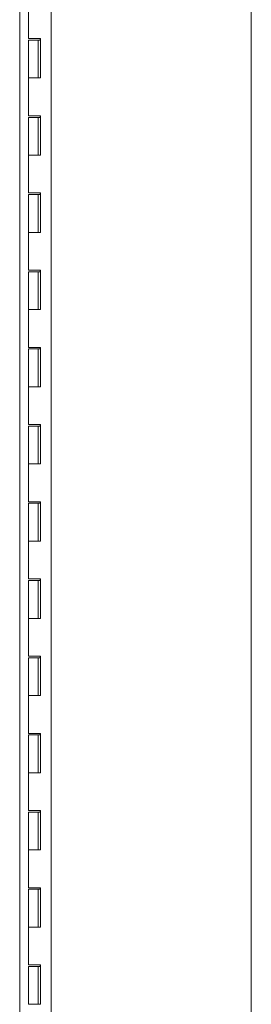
# Model space of a CAD drawing. Header units: inches. Extents: x 10 to 331, y 10 to 212.
# Tile 94 of 145: x 174 to 180, y 97 to 122. Entities that reach past the tile are written whole.
import ezdxf

# ---------------------------------------------------------------- set-up
doc = ezdxf.new("R2010")
doc.units = ezdxf.units.IN
doc.header["$LTSCALE"] = 20
doc.header["$MEASUREMENT"] = 0
doc.layers.add('Section Line (ANSI)', color=7, linetype='Continuous', lineweight=5)
doc.layers.add('Visible (ANSI)', color=7, linetype='Continuous', lineweight=5)

# ---------------------------------------------------------------- blocks, each defined once
blk = doc.blocks.new('2dTransSection0')
at = {"layer": 'Section Line (ANSI)', "linetype": 'Continuous'}
blk.add_line((9.0009, 7.7303), (9.0009, 3.824), dxfattribs=at)

msp = doc.modelspace()

# ---------------------------------------------------------------- linework, layer by layer
at = {"layer": 'Visible (ANSI)'}
for p, q in [((174.83, 85.513), (174.83, 147.574)), ((174.018, 85.856), (174.018, 147.231)), ((174.246, 122.543), (174.246, 121.563)), ((174.382, 121.563), (174.246, 121.563)), ((174.246, 121.523), (174.496, 121.523)), ((174.246, 121.523), (174.246, 120.543)), ((174.382, 121.563), (174.561, 121.563)), ((174.551, 121.523), (174.496, 121.523)), ((174.496, 121.523), (174.496, 120.543)), ((174.551, 121.563), (174.551, 121.523)), ((174.556, 120.543), (174.556, 121.563)), ((174.561, 121.563), (174.561, 120.543)), ((174.382, 120.543), (174.246, 120.543)), ((174.246, 120.543), (174.382, 120.543)), ((174.246, 120.543), (174.246, 119.563)), ((174.561, 120.543), (174.382, 120.543)), ((174.382, 119.563), (174.246, 119.563)), ((174.246, 119.523), (174.496, 119.523)), ((174.246, 119.523), (174.246, 118.543)), ((174.382, 119.563), (174.561, 119.563)), ((174.551, 119.523), (174.496, 119.523)), ((174.496, 119.523), (174.496, 118.543)), ((174.551, 119.563), (174.551, 119.523)), ((174.556, 118.543), (174.556, 119.563)), ((174.561, 119.563), (174.561, 118.543)), ((174.382, 118.543), (174.246, 118.543)), ((174.246, 118.543), (174.382, 118.543)), ((174.246, 118.543), (174.246, 117.563)), ((174.561, 118.543), (174.382, 118.543)), ((174.382, 117.563), (174.246, 117.563)), ((174.246, 117.523), (174.496, 117.523)), ((174.246, 117.523), (174.246, 116.543)), ((174.382, 117.563), (174.561, 117.563)), ((174.551, 117.523), (174.496, 117.523)), ((174.496, 117.523), (174.496, 116.543)), ((174.551, 117.563), (174.551, 117.523)), ((174.556, 116.543), (174.556, 117.563)), ((174.561, 117.563), (174.561, 116.543)), ((174.382, 116.543), (174.246, 116.543)), ((174.246, 116.543), (174.382, 116.543)), ((174.246, 116.543), (174.246, 115.563)), ((174.561, 116.543), (174.382, 116.543)), ((174.382, 115.563), (174.246, 115.563)), ((174.382, 115.563), (174.561, 115.563)), ((174.551, 115.563), (174.551, 115.523)), ((174.556, 114.543), (174.556, 115.563)), ((174.561, 115.563), (174.561, 114.543)), ((174.246, 115.523), (174.496, 115.523)), ((174.246, 115.523), (174.246, 114.543)), ((174.551, 115.523), (174.496, 115.523)), ((174.496, 115.523), (174.496, 114.543)), ((174.382, 114.543), (174.246, 114.543)), ((174.246, 114.543), (174.382, 114.543)), ((174.246, 114.543), (174.246, 113.563)), ((174.561, 114.543), (174.382, 114.543)), ((174.382, 113.563), (174.246, 113.563)), ((174.246, 113.523), (174.496, 113.523)), ((174.246, 113.523), (174.246, 112.543)), ((174.382, 113.563), (174.561, 113.563)), ((174.551, 113.523), (174.496, 113.523)), ((174.496, 113.523), (174.496, 112.543)), ((174.551, 113.563), (174.551, 113.523)), ((174.556, 112.543), (174.556, 113.563)), ((174.561, 113.563), (174.561, 112.543)), ((174.382, 112.543), (174.246, 112.543)), ((174.246, 112.543), (174.382, 112.543)), ((174.246, 112.543), (174.246, 111.563)), ((174.561, 112.543), (174.382, 112.543)), ((174.382, 111.563), (174.246, 111.563)), ((174.246, 111.523), (174.496, 111.523)), ((174.246, 111.523), (174.246, 110.543)), ((174.382, 111.563), (174.561, 111.563)), ((174.551, 111.523), (174.496, 111.523)), ((174.496, 111.523), (174.496, 110.543)), ((174.551, 111.563), (174.551, 111.523)), ((174.556, 110.543), (174.556, 111.563)), ((174.561, 111.563), (174.561, 110.543)), ((174.382, 110.543), (174.246, 110.543)), ((174.246, 110.543), (174.382, 110.543)), ((174.246, 110.543), (174.246, 109.563)), ((174.561, 110.543), (174.382, 110.543)), ((174.382, 109.563), (174.246, 109.563)), ((174.246, 109.523), (174.496, 109.523)), ((174.246, 109.523), (174.246, 108.543)), ((174.382, 109.563), (174.561, 109.563)), ((174.551, 109.523), (174.496, 109.523)), ((174.496, 109.523), (174.496, 108.543)), ((174.551, 109.563), (174.551, 109.523)), ((174.556, 108.543), (174.556, 109.563)), ((174.561, 109.563), (174.561, 108.543)), ((174.382, 108.543), (174.246, 108.543)), ((174.246, 108.543), (174.382, 108.543)), ((174.246, 108.543), (174.246, 107.563)), ((174.561, 108.543), (174.382, 108.543)), ((174.382, 107.563), (174.246, 107.563)), ((174.246, 107.523), (174.496, 107.523)), ((174.246, 107.523), (174.246, 106.543)), ((174.382, 107.563), (174.561, 107.563)), ((174.551, 107.523), (174.496, 107.523)), ((174.496, 107.523), (174.496, 106.543)), ((174.551, 107.563), (174.551, 107.523)), ((174.556, 106.543), (174.556, 107.563)), ((174.561, 107.563), (174.561, 106.543)), ((174.382, 106.543), (174.246, 106.543)), ((174.246, 106.543), (174.382, 106.543)), ((174.246, 106.543), (174.246, 105.563)), ((174.561, 106.543), (174.382, 106.543)), ((174.382, 105.563), (174.246, 105.563)), ((174.246, 105.523), (174.496, 105.523)), ((174.246, 105.523), (174.246, 104.543)), ((174.382, 105.563), (174.561, 105.563)), ((174.551, 105.523), (174.496, 105.523)), ((174.496, 105.523), (174.496, 104.543)), ((174.551, 105.563), (174.551, 105.523)), ((174.556, 104.543), (174.556, 105.563)), ((174.561, 105.563), (174.561, 104.543)), ((174.382, 104.543), (174.246, 104.543)), ((174.246, 104.543), (174.382, 104.543)), ((174.246, 104.543), (174.246, 103.563)), ((174.561, 104.543), (174.382, 104.543)), ((174.382, 103.563), (174.246, 103.563)), ((174.246, 103.523), (174.496, 103.523)), ((174.246, 103.523), (174.246, 102.543)), ((174.382, 103.563), (174.561, 103.563)), ((174.551, 103.523), (174.496, 103.523)), ((174.496, 103.523), (174.496, 102.543)), ((174.551, 103.563), (174.551, 103.523)), ((174.556, 102.543), (174.556, 103.563)), ((174.561, 103.563), (174.561, 102.543)), ((174.382, 102.543), (174.246, 102.543)), ((174.246, 102.543), (174.382, 102.543)), ((174.246, 102.543), (174.246, 101.563)), ((174.561, 102.543), (174.382, 102.543)), ((174.382, 101.563), (174.246, 101.563)), ((174.382, 101.563), (174.561, 101.563)), ((174.551, 101.563), (174.551, 101.523)), ((174.556, 100.543), (174.556, 101.563)), ((174.561, 101.563), (174.561, 100.543)), ((174.246, 101.523), (174.496, 101.523)), ((174.246, 101.523), (174.246, 100.543)), ((174.551, 101.523), (174.496, 101.523)), ((174.496, 101.523), (174.496, 100.543)), ((174.382, 100.543), (174.246, 100.543)), ((174.246, 100.543), (174.382, 100.543)), ((174.246, 100.543), (174.246, 99.563)), ((174.561, 100.543), (174.382, 100.543)), ((174.382, 99.563), (174.246, 99.563)), ((174.246, 99.523), (174.496, 99.523)), ((174.246, 99.523), (174.246, 98.543)), ((174.382, 99.563), (174.561, 99.563)), ((174.551, 99.523), (174.496, 99.523)), ((174.496, 99.523), (174.496, 98.543)), ((174.551, 99.563), (174.551, 99.523)), ((174.556, 98.543), (174.556, 99.563)), ((174.561, 99.563), (174.561, 98.543)), ((174.382, 98.543), (174.246, 98.543)), ((174.246, 98.543), (174.382, 98.543)), ((174.246, 98.543), (174.246, 97.563)), ((174.561, 98.543), (174.382, 98.543)), ((174.382, 97.563), (174.246, 97.563)), ((174.246, 97.523), (174.496, 97.523)), ((174.246, 97.523), (174.246, 96.543)), ((174.382, 97.563), (174.561, 97.563)), ((174.551, 97.523), (174.496, 97.523)), ((174.496, 97.523), (174.496, 96.543)), ((174.551, 97.563), (174.551, 97.523)), ((174.556, 96.543), (174.556, 97.563)), ((174.561, 97.563), (174.561, 96.543)), ((174.382, 96.543), (174.246, 96.543)), ((174.246, 96.543), (174.382, 96.543)), ((174.561, 96.543), (174.382, 96.543))]:
    msp.add_line(p, q, dxfattribs=at)

# ---------------------------------------------------------------- block references
at = {"layer": 'Section Line (ANSI)', "xscale": 20, "yscale": 20, "zscale": 20}
msp.add_blockref('2dTransSection0', (0, 0), dxfattribs=at)

doc.saveas('drawing.dxf')
